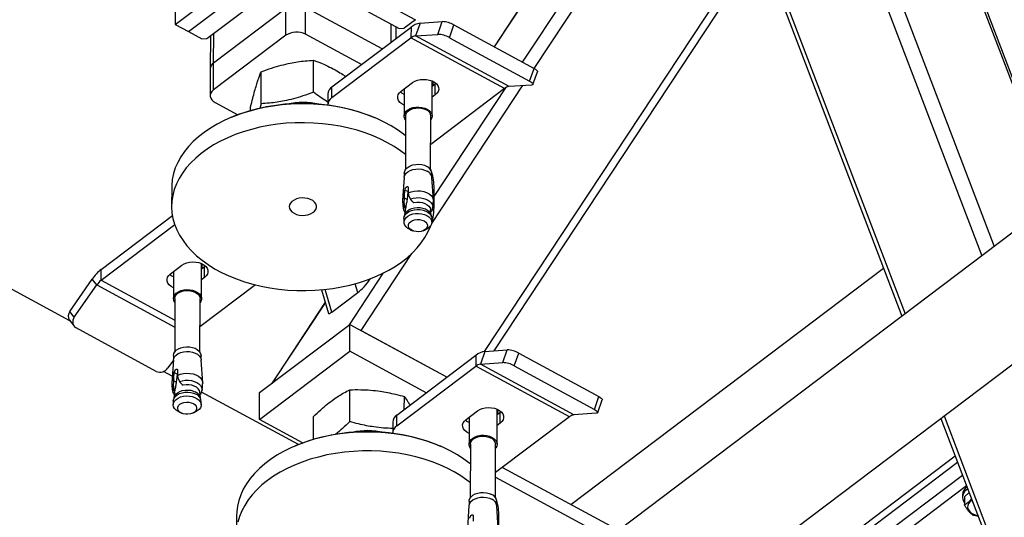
# Model space of a CAD drawing. Header units: millimetres. Extents: x 0 to 841, y 0 to 594.
# Tile 140 of 190: x 658 to 674, y 322 to 330. Entities that reach past the tile are written whole.
import ezdxf

# ---------------------------------------------------------------- set-up
doc = ezdxf.new("R2010")
doc.units = ezdxf.units.MM
doc.layers.add('TRAIT-FORT', color=4, linetype='Continuous', lineweight=25)

msp = doc.modelspace()

# ---------------------------------------------------------------- linework, layer by layer
at = {"layer": 'TRAIT-FORT', "color": 4, "linetype": 'Continuous', "lineweight": 25}
for p, q in [((615.57, 279.961), (731.293, 367.381)), ((708.064, 351.981), (655.131, 311.995)), ((666.282, 329.243), (669.722, 334.448)), ((666.469, 329.142), (669.978, 334.453)), ((665.82, 329.493), (668.468, 333.501)), ((668.444, 333.476), (665.814, 329.496)), ((665.659, 324.522), (671.348, 333.132)), ((671.348, 333.132), (673.981, 326.234)), ((672.721, 332.967), (674.998, 327.002)), ((675.03, 327.026), (672.788, 332.899)), ((665.816, 324.533), (671.266, 332.782)), ((671.239, 332.741), (673.781, 326.083)), ((670.172, 331.126), (672.475, 325.096)), ((670.216, 331.191), (672.527, 325.136)), ((660.609, 329.861), (662.084, 330.976)), ((660.827, 329.743), (662.302, 330.857)), ((662.785, 330.883), (664.531, 329.937)), ((661.126, 329.629), (662.527, 330.688)), ((662.607, 330.692), (664.266, 329.793)), ((660.609, 330.131), (660.609, 329.861)), ((662.736, 329.698), (662.737, 330.138)), ((663.988, 329.46), (662.737, 330.138)), ((662.415, 330.121), (661.235, 329.229)), ((662.414, 329.682), (662.415, 330.121)), ((660.609, 329.861), (660.827, 329.743)), ((663.168, 328.841), (664.459, 329.816)), ((664.134, 329.571), (664.135, 329.864)), ((664.216, 329.632), (664.216, 329.82)), ((664.531, 329.937), (664.347, 329.797)), ((664.459, 329.816), (664.458, 329.64)), ((664.606, 329.88), (664.532, 329.672)), ((664.606, 329.88), (664.97, 329.905)), ((664.896, 329.697), (664.97, 329.905)), ((665.085, 329.643), (665.159, 329.851)), ((665.159, 329.851), (666.469, 329.142)), ((660.827, 329.743), (661.045, 329.625)), ((661.182, 329.672), (661.181, 329.135)), ((662.414, 329.682), (661.234, 328.79)), ((661.235, 329.229), (661.236, 329.713)), ((663.649, 329.204), (662.736, 329.698)), ((663.168, 328.665), (664.458, 329.64)), ((664.266, 329.793), (664.347, 329.797)), ((665.986, 328.812), (664.458, 329.64)), ((664.532, 329.672), (664.896, 329.697)), ((666.06, 328.844), (664.532, 329.672)), ((665.085, 329.643), (666.395, 328.934)), ((661.045, 329.625), (661.126, 329.629)), ((661.234, 328.79), (661.235, 329.229)), ((662.867, 328.753), (662.868, 329.274)), ((661.181, 329.135), (661.18, 328.696)), ((662.009, 328.565), (662.011, 329.086)), ((666.395, 328.934), (666.469, 329.142)), ((666.449, 328.88), (666.524, 329.088)), ((663.168, 328.665), (663.168, 328.841)), ((664.299, 328.769), (664.484, 328.909)), ((664.796, 326.611), (666.282, 328.859)), ((664.804, 328.365), (664.806, 328.936)), ((664.806, 328.927), (664.809, 328.932)), ((664.855, 328.883), (664.806, 328.846)), ((664.87, 328.896), (664.855, 328.883)), ((664.855, 328.708), (664.855, 328.883)), ((666.424, 328.869), (666.06, 328.844)), ((663.101, 328.723), (663.1, 328.547)), ((664.348, 328.807), (664.347, 328.366)), ((665.986, 328.812), (664.78, 327.901)), ((664.855, 328.708), (664.805, 328.67)), ((664.835, 327.052), (666.007, 328.826)), ((661.261, 328.584), (661.629, 328.385)), ((661.839, 328.453), (661.839, 328.516)), ((662.009, 328.565), (661.99, 328.489)), ((664.37, 328.366), (664.368, 327.492)), ((664.779, 327.49), (664.782, 328.365)), ((661.522, 328.342), (661.506, 328.335)), ((663.885, 328.329), (663.869, 328.336)), ((658.888, 325.022), (654.348, 327.482)), ((664.349, 327.434), (664.349, 327.379)), ((664.798, 327.378), (664.798, 327.433)), ((664.346, 327.362), (664.32, 326.991)), ((664.825, 326.99), (664.8, 327.361)), ((660.55, 327.198), (660.549, 326.89)), ((664.352, 327.063), (664.36, 327.156)), ((664.409, 327.13), (664.36, 327.156)), ((664.409, 327.13), (664.394, 326.999)), ((664.414, 327.197), (664.414, 327.109)), ((664.414, 327.109), (664.417, 327.071)), ((664.417, 327.071), (664.446, 327.01)), ((664.835, 326.879), (664.836, 327.187)), ((664.346, 326.935), (664.352, 327.022)), ((664.352, 327.022), (664.352, 327.063)), ((664.394, 326.999), (664.352, 327.022)), ((664.489, 326.963), (664.507, 326.952)), ((664.502, 326.955), (664.505, 326.953)), ((664.507, 326.952), (664.505, 326.954)), ((664.358, 326.757), (664.348, 326.718)), ((664.365, 326.835), (664.356, 326.75)), ((664.366, 326.846), (664.36, 326.866)), ((664.36, 326.866), (664.369, 326.861)), ((664.366, 326.846), (664.365, 326.835)), ((664.369, 326.861), (664.366, 326.846)), ((664.787, 326.749), (664.779, 326.834)), ((664.782, 326.804), (664.784, 326.803)), ((664.795, 326.717), (664.785, 326.756)), ((659.4, 325.861), (660.562, 326.738)), ((659.4, 325.685), (660.6, 326.592)), ((664.344, 326.694), (664.344, 326.631)), ((664.798, 326.629), (664.799, 326.693)), ((664.445, 326.509), (664.484, 326.492)), ((664.657, 326.492), (664.697, 326.509)), ((663.642, 324.864), (664.472, 326.119)), ((661.036, 325.385), (661.038, 325.956)), ((661.038, 325.947), (661.042, 325.955)), ((659.4, 325.685), (659.4, 325.861)), ((660.531, 325.789), (660.715, 325.929)), ((660.58, 325.827), (660.579, 325.386)), ((661.087, 325.903), (661.038, 325.866)), ((661.101, 325.916), (661.087, 325.903)), ((661.087, 325.728), (661.087, 325.903)), ((663.452, 324.958), (664.009, 325.802)), ((667.071, 322.024), (672.175, 325.88)), ((658.887, 325.175), (659.252, 325.702)), ((659.326, 325.606), (659.252, 325.702)), ((659.4, 325.685), (660.601, 325.034)), ((661.087, 325.728), (661.037, 325.69)), ((663.591, 325.483), (663.548, 325.627)), ((663.782, 325.689), (663.779, 325.702)), ((663.782, 325.689), (663.795, 325.708)), ((658.96, 325.079), (659.326, 325.606)), ((659.326, 325.606), (660.601, 324.915)), ((661.921, 325.608), (661.012, 324.921)), ((662.998, 325.528), (663.111, 325.142)), ((663.167, 325.163), (663.058, 325.534)), ((663.167, 325.163), (663.591, 325.483)), ((660.602, 325.386), (660.6, 324.511)), ((661.011, 324.51), (661.014, 325.385)), ((663.058, 325.324), (662.183, 324)), ((662.198, 324.011), (663.06, 325.316)), ((658.96, 325.079), (658.887, 325.175)), ((658.882, 325.03), (658.956, 324.933)), ((660.299, 324.195), (658.989, 324.905)), ((661.983, 323.849), (663.458, 324.963)), ((663.457, 324.524), (663.458, 324.963)), ((663.458, 324.963), (665.047, 324.102)), ((663.642, 324.864), (665.047, 324.102)), ((661.982, 323.41), (663.457, 324.524)), ((664.708, 323.846), (663.457, 324.524)), ((665.666, 324.522), (665.591, 324.315)), ((665.666, 324.522), (666.03, 324.547)), ((665.956, 324.339), (666.03, 324.547)), ((666.145, 324.285), (666.219, 324.493)), ((666.219, 324.493), (667.528, 323.784)), ((660.578, 324.381), (660.488, 324.251)), ((660.578, 324.382), (660.552, 324.011)), ((660.581, 324.454), (660.581, 324.399)), ((661.03, 324.398), (661.03, 324.453)), ((661.057, 324.01), (661.032, 324.38)), ((664.227, 323.483), (665.518, 324.458)), ((665.518, 324.458), (665.518, 324.282)), ((665.591, 324.315), (665.956, 324.339)), ((660.559, 324.116), (660.417, 324.193)), ((660.584, 324.082), (660.592, 324.176)), ((660.641, 324.149), (660.592, 324.176)), ((660.646, 324.217), (660.646, 324.129)), ((664.227, 323.307), (665.518, 324.282)), ((667.045, 323.455), (665.518, 324.282)), ((667.119, 323.487), (665.591, 324.315)), ((666.145, 324.285), (667.454, 323.576)), ((660.578, 323.955), (660.584, 324.042)), ((660.584, 324.042), (660.584, 324.082)), ((660.626, 324.019), (660.584, 324.042)), ((660.641, 324.149), (660.626, 324.019)), ((660.646, 324.129), (660.649, 324.091)), ((660.649, 324.091), (660.678, 324.03)), ((660.596, 323.855), (660.588, 323.77)), ((660.592, 323.885), (660.601, 323.88)), ((660.598, 323.866), (660.592, 323.885)), ((660.596, 323.855), (660.598, 323.866)), ((660.601, 323.88), (660.598, 323.866)), ((660.721, 323.983), (660.739, 323.972)), ((660.734, 323.975), (660.737, 323.973)), ((660.739, 323.972), (660.737, 323.974)), ((661.019, 323.768), (661.011, 323.854)), ((662.62, 323), (661.038, 323.857)), ((663.458, 323.375), (663.459, 323.896)), ((660.576, 323.714), (660.576, 323.65)), ((660.59, 323.777), (660.58, 323.738)), ((661.014, 323.824), (661.016, 323.823)), ((661.027, 323.737), (661.017, 323.776)), ((661.03, 323.649), (661.031, 323.712)), ((661.982, 323.41), (661.983, 323.849)), ((664.349, 323.575), (664.35, 323.785)), ((667.454, 323.576), (667.528, 323.784)), ((667.509, 323.523), (667.583, 323.73)), ((660.677, 323.529), (660.716, 323.512)), ((660.889, 323.512), (660.929, 323.529)), ((665.359, 323.412), (665.543, 323.551)), ((665.864, 323.007), (665.865, 323.579)), ((665.865, 323.57), (665.868, 323.575)), ((665.929, 323.538), (665.914, 323.526)), ((662.689, 323.027), (661.982, 323.41)), ((662.864, 323.085), (662.865, 323.458)), ((664.227, 323.307), (664.227, 323.483)), ((665.408, 323.449), (665.407, 323.008)), ((667.045, 323.455), (665.84, 322.544)), ((665.914, 323.526), (665.865, 323.489)), ((665.914, 323.35), (665.914, 323.526)), ((667.483, 323.511), (667.119, 323.487)), ((673.111, 323.428), (673.958, 321.21)), ((673.164, 323.468), (674.011, 321.25)), ((664.16, 323.366), (664.16, 323.19)), ((665.914, 323.35), (665.865, 323.313)), ((662.582, 322.984), (662.566, 322.978)), ((664.945, 322.971), (664.929, 322.978)), ((665.43, 323.008), (665.427, 322.134)), ((665.839, 322.133), (665.841, 323.007)), ((673.347, 322.809), (666.384, 317.549)), ((665.953, 322.629), (667.849, 321.602)), ((673.386, 322.707), (669.738, 319.951)), ((665.84, 322.471), (667.68, 321.474)), ((669.737, 319.687), (673.464, 322.503)), ((669.736, 319.468), (673.529, 322.333)), ((665.848, 322.115), (665.839, 322.143)), ((673.464, 322.182), (673.464, 322.138)), ((673.572, 322.22), (673.498, 322.147)), ((673.498, 322.147), (673.498, 322.016)), ((665.405, 322.004), (665.379, 321.633)), ((665.409, 322.077), (665.408, 322.022)), ((665.857, 322.021), (665.857, 322.076)), ((665.884, 321.632), (665.86, 322.003)), ((661.609, 321.84), (661.608, 321.533)), ((665.473, 321.839), (665.473, 321.752)), ((665.894, 321.522), (665.895, 321.829))]:
    msp.add_line(p, q, dxfattribs=at)
at = {"layer": 'TRAIT-FORT', "color": 4, "linetype": 'Continuous', "lineweight": 25, "flags": 128}
for points in [[(666.469, 329.142), (666.489, 329.13), (666.504, 329.118), (666.516, 329.108), (666.523, 329.098), (666.524, 329.09), (666.524, 329.088)], [(664.484, 328.909), (664.52, 328.931), (664.563, 328.948), (664.611, 328.959), (664.661, 328.963), (664.712, 328.961), (664.761, 328.952), (664.805, 328.937), (664.844, 328.915), (664.875, 328.89), (664.898, 328.861), (664.91, 328.829), (664.911, 328.797), (664.902, 328.765), (664.883, 328.735), (664.855, 328.708)], [(666.395, 328.934), (666.414, 328.922), (666.43, 328.911), (666.442, 328.9), (666.448, 328.89), (666.45, 328.882), (666.446, 328.876), (666.438, 328.871), (666.424, 328.869)], [(661.234, 328.79), (661.208, 328.767), (661.191, 328.74), (661.181, 328.712), (661.181, 328.684), (661.189, 328.655), (661.205, 328.629), (661.23, 328.605), (661.261, 328.584)], [(664.348, 328.541), (664.309, 328.562), (664.278, 328.587), (664.256, 328.617), (664.244, 328.648), (664.242, 328.681), (664.251, 328.713), (664.271, 328.743), (664.299, 328.769)], [(664.348, 328.717), (664.31, 328.737), (664.285, 328.757)], [(664.369, 328.043), (664.337, 328.068), (664.239, 328.139), (664.133, 328.205), (664.02, 328.266), (663.9, 328.322), (663.775, 328.373), (663.645, 328.418), (663.511, 328.458), (663.372, 328.491), (663.23, 328.518), (663.086, 328.539), (662.94, 328.553), (662.792, 328.561), (662.644, 328.562), (662.497, 328.557), (662.35, 328.546), (662.205, 328.527), (662.062, 328.503), (661.922, 328.472), (661.786, 328.435), (661.654, 328.393), (661.527, 328.344), (661.406, 328.29), (661.291, 328.231), (661.182, 328.167), (661.081, 328.098), (660.988, 328.025), (660.902, 327.948), (660.825, 327.867), (660.757, 327.783), (660.698, 327.697), (660.649, 327.607), (660.609, 327.516), (660.58, 327.424), (660.56, 327.33), (660.551, 327.236), (660.55, 327.198)], [(664.37, 328.302), (664.359, 328.318), (664.349, 328.349), (664.349, 328.381), (664.359, 328.412), (664.38, 328.441), (664.409, 328.466), (664.447, 328.486), (664.491, 328.501), (664.538, 328.509), (664.588, 328.511), (664.636, 328.506), (664.682, 328.494), (664.723, 328.477)], [(664.37, 328.366), (664.37, 328.369), (664.377, 328.398), (664.393, 328.426), (664.419, 328.45), (664.452, 328.471), (664.492, 328.485), (664.536, 328.494), (664.582, 328.497), (664.627, 328.492), (664.67, 328.482), (664.709, 328.465)], [(664.723, 328.477), (664.757, 328.454), (664.783, 328.427), (664.799, 328.397), (664.804, 328.365), (664.799, 328.334), (664.784, 328.304), (664.781, 328.301)], [(664.368, 327.736), (664.288, 327.797), (664.186, 327.865), (664.076, 327.929), (663.96, 327.987), (663.838, 328.041), (663.71, 328.089), (663.578, 328.131), (663.441, 328.168), (663.301, 328.198), (663.157, 328.222), (663.012, 328.239), (662.865, 328.25), (662.717, 328.255), (662.569, 328.253), (662.422, 328.245), (662.276, 328.23), (662.132, 328.208), (661.991, 328.181), (661.853, 328.147), (661.719, 328.107), (661.589, 328.062), (661.465, 328.01), (661.347, 327.954), (661.235, 327.892), (661.13, 327.825), (661.033, 327.754), (660.943, 327.679), (660.862, 327.6), (660.789, 327.518), (660.726, 327.433), (660.672, 327.345), (660.627, 327.255)], [(664.349, 327.434), (664.35, 327.449), (664.361, 327.48), (664.381, 327.508), (664.41, 327.532), (664.447, 327.553), (664.49, 327.567), (664.537, 327.575), (664.585, 327.577), (664.633, 327.572), (664.678, 327.561), (664.718, 327.543)], [(664.346, 327.362), (664.347, 327.37), (664.357, 327.401), (664.378, 327.43), (664.408, 327.455), (664.445, 327.475), (664.488, 327.49), (664.536, 327.498), (664.585, 327.5), (664.633, 327.495), (664.679, 327.483), (664.72, 327.466)], [(664.789, 327.473), (664.787, 327.478), (664.779, 327.501)], [(660.627, 327.255), (660.592, 327.163), (660.568, 327.069), (660.553, 326.975), (660.549, 326.881), (660.555, 326.786), (660.571, 326.692), (660.597, 326.599), (660.633, 326.507), (660.679, 326.417), (660.735, 326.33), (660.8, 326.244), (660.874, 326.162), (660.956, 326.084), (661.047, 326.009), (661.146, 325.938), (661.252, 325.872), (661.365, 325.811), (661.484, 325.755), (661.609, 325.704), (661.739, 325.659), (661.874, 325.62), (662.012, 325.586), (662.154, 325.559), (662.299, 325.538), (662.445, 325.524), (662.592, 325.516), (662.74, 325.515), (662.888, 325.52), (663.035, 325.532), (663.18, 325.55), (663.323, 325.574), (663.462, 325.605), (663.599, 325.642), (663.73, 325.685), (663.857, 325.733), (663.978, 325.787), (664.094, 325.846), (664.202, 325.91), (664.303, 325.979), (664.397, 326.052), (664.482, 326.129), (664.559, 326.21), (664.627, 326.294), (664.686, 326.381), (664.736, 326.47), (664.775, 326.561), (664.779, 326.57)], [(664.414, 327.109), (664.459, 327.128), (664.509, 327.14), (664.562, 327.145), (664.615, 327.143), (664.667, 327.133), (664.714, 327.117), (664.755, 327.095), (664.788, 327.068), (664.811, 327.037), (664.823, 327.003), (664.825, 326.979)], [(662.548, 326.777), (662.588, 326.759), (662.633, 326.748), (662.68, 326.743), (662.728, 326.745), (662.775, 326.753), (662.817, 326.767), (662.854, 326.787), (662.883, 326.812), (662.903, 326.839), (662.913, 326.87), (662.913, 326.9), (662.902, 326.93), (662.882, 326.958), (662.853, 326.983), (662.816, 327.002), (662.774, 327.017), (662.727, 327.025), (662.679, 327.027), (662.632, 327.022), (662.587, 327.01), (662.548, 326.993), (662.515, 326.971), (662.49, 326.944), (662.475, 326.915), (662.47, 326.885), (662.475, 326.854), (662.49, 326.825), (662.515, 326.799), (662.548, 326.777)], [(664.446, 327.01), (664.492, 327.024), (664.541, 327.031), (664.591, 327.032), (664.64, 327.026), (664.687, 327.014), (664.729, 326.995), (664.763, 326.972), (664.79, 326.945), (664.807, 326.915), (664.814, 326.883), (664.813, 326.856)], [(664.507, 326.952), (664.553, 326.958), (664.6, 326.958), (664.645, 326.95), (664.687, 326.936), (664.723, 326.917), (664.751, 326.893), (664.77, 326.866), (664.779, 326.836), (664.779, 326.834)], [(664.344, 326.694), (664.349, 326.724), (664.365, 326.754), (664.39, 326.781), (664.424, 326.804), (664.465, 326.821), (664.51, 326.833), (664.559, 326.838), (664.608, 326.837), (664.655, 326.828), (664.698, 326.813), (664.736, 326.793), (664.766, 326.768), (664.787, 326.74), (664.797, 326.709), (664.799, 326.693)], [(664.445, 326.509), (664.444, 326.51), (664.407, 326.53), (664.377, 326.555), (664.356, 326.583), (664.346, 326.614), (664.345, 326.646), (664.356, 326.676), (664.376, 326.705), (664.406, 326.73), (664.443, 326.75), (664.487, 326.765), (664.534, 326.773), (664.583, 326.775), (664.631, 326.77), (664.677, 326.758), (664.718, 326.741), (664.718, 326.741)], [(664.358, 326.757), (664.36, 326.763), (664.375, 326.791), (664.399, 326.817), (664.431, 326.839), (664.47, 326.855), (664.513, 326.867), (664.559, 326.871), (664.606, 326.87), (664.651, 326.862), (664.693, 326.848), (664.728, 326.828), (664.757, 326.805), (664.777, 326.777), (664.785, 326.756)], [(664.471, 326.499), (664.443, 326.518), (664.425, 326.541), (664.416, 326.567), (664.418, 326.593), (664.43, 326.618), (664.452, 326.639), (664.482, 326.657), (664.518, 326.669), (664.558, 326.674), (664.599, 326.673), (664.637, 326.665), (664.672, 326.651), (664.699, 326.632), (664.718, 326.609), (664.726, 326.583), (664.724, 326.557), (664.712, 326.532), (664.69, 326.511), (664.66, 326.493), (664.624, 326.481), (664.584, 326.476), (664.544, 326.477), (664.505, 326.485), (664.471, 326.499)], [(664.718, 326.741), (664.752, 326.718), (664.777, 326.691), (664.793, 326.661), (664.798, 326.63), (664.793, 326.599), (664.778, 326.569), (664.752, 326.542), (664.719, 326.519), (664.697, 326.509)], [(660.715, 325.929), (660.752, 325.951), (660.795, 325.968), (660.843, 325.979), (660.893, 325.983), (660.944, 325.981), (660.993, 325.972), (661.037, 325.956), (661.076, 325.935), (661.107, 325.91), (661.129, 325.88), (661.142, 325.849), (661.143, 325.816), (661.134, 325.785), (661.115, 325.754), (661.087, 325.728)], [(660.58, 325.561), (660.541, 325.582), (660.51, 325.607), (660.488, 325.637), (660.476, 325.668), (660.474, 325.701), (660.483, 325.733), (660.503, 325.763), (660.531, 325.789)], [(660.58, 325.737), (660.542, 325.757), (660.517, 325.777)], [(660.602, 325.322), (660.601, 325.324), (660.585, 325.354), (660.579, 325.385), (660.584, 325.416), (660.6, 325.446), (660.625, 325.474), (660.659, 325.496), (660.7, 325.514), (660.746, 325.526), (660.795, 325.531), (660.844, 325.529), (660.892, 325.521), (660.936, 325.506), (660.973, 325.486), (661.003, 325.46), (661.024, 325.432), (661.035, 325.401), (661.035, 325.369), (661.025, 325.338), (661.013, 325.321)], [(660.602, 325.386), (660.602, 325.389), (660.609, 325.418), (660.625, 325.446), (660.651, 325.47), (660.684, 325.49), (660.724, 325.505), (660.768, 325.514), (660.814, 325.517), (660.859, 325.512), (660.902, 325.502), (660.941, 325.485), (660.972, 325.464), (660.996, 325.439), (661.01, 325.41), (661.014, 325.385)], [(660.578, 324.382), (660.583, 324.406), (660.599, 324.436), (660.624, 324.463), (660.657, 324.486), (660.698, 324.503), (660.744, 324.515), (660.792, 324.52), (660.841, 324.518), (660.889, 324.51), (660.932, 324.495), (660.97, 324.475), (661, 324.45), (661.02, 324.421), (661.031, 324.39), (661.032, 324.38)], [(660.581, 324.454), (660.586, 324.485), (660.602, 324.514), (660.626, 324.541), (660.66, 324.563), (660.7, 324.58), (660.745, 324.592), (660.793, 324.597), (660.841, 324.595), (660.888, 324.587), (660.931, 324.572), (660.968, 324.552), (660.997, 324.528), (661.018, 324.5), (661.028, 324.469), (661.03, 324.453)], [(660.646, 324.129), (660.691, 324.148), (660.741, 324.16), (660.794, 324.165), (660.847, 324.162), (660.899, 324.153), (660.946, 324.137), (660.987, 324.115), (661.02, 324.088), (661.043, 324.057), (661.055, 324.023), (661.057, 323.999)], [(660.678, 324.03), (660.724, 324.044), (660.773, 324.051), (660.823, 324.052), (660.872, 324.046), (660.919, 324.033), (660.961, 324.015), (660.995, 323.992), (661.022, 323.965), (661.039, 323.934), (661.046, 323.903), (661.044, 323.876)], [(660.576, 323.714), (660.578, 323.729), (660.588, 323.759), (660.608, 323.788), (660.638, 323.813), (660.675, 323.833), (660.719, 323.848), (660.766, 323.856), (660.815, 323.858), (660.864, 323.853), (660.909, 323.841), (660.95, 323.824)], [(660.59, 323.777), (660.598, 323.797), (660.618, 323.824), (660.646, 323.848), (660.682, 323.868), (660.723, 323.882), (660.768, 323.89), (660.815, 323.891), (660.861, 323.887), (660.904, 323.875), (660.943, 323.859)], [(661.011, 323.854), (661.011, 323.856), (661.002, 323.885), (660.983, 323.913), (660.955, 323.937), (660.919, 323.956), (660.877, 323.97), (660.832, 323.978), (660.785, 323.978), (660.739, 323.972)], [(660.677, 323.529), (660.657, 323.539), (660.623, 323.562), (660.597, 323.589), (660.582, 323.619), (660.576, 323.65), (660.581, 323.681), (660.597, 323.711), (660.622, 323.738), (660.656, 323.761), (660.696, 323.778), (660.742, 323.79), (660.79, 323.795), (660.839, 323.793), (660.887, 323.785), (660.93, 323.77), (660.968, 323.75), (660.998, 323.725), (661.018, 323.696), (661.029, 323.666), (661.029, 323.634), (661.019, 323.603), (660.998, 323.575), (660.969, 323.55), (660.931, 323.53), (660.929, 323.529)], [(660.904, 323.671), (660.931, 323.652), (660.95, 323.628), (660.958, 323.603), (660.956, 323.577), (660.944, 323.552), (660.922, 323.53), (660.892, 323.513), (660.856, 323.501), (660.816, 323.496), (660.776, 323.497), (660.737, 323.505), (660.703, 323.519), (660.675, 323.538), (660.657, 323.561), (660.648, 323.587), (660.65, 323.613), (660.662, 323.638), (660.684, 323.659), (660.714, 323.677), (660.75, 323.689), (660.79, 323.694), (660.831, 323.693), (660.869, 323.685), (660.904, 323.671)], [(667.528, 323.784), (667.548, 323.772), (667.564, 323.761), (667.575, 323.75), (667.582, 323.74), (667.584, 323.732), (667.583, 323.73)], [(665.543, 323.551), (665.58, 323.574), (665.623, 323.591), (665.67, 323.602), (665.721, 323.606), (665.771, 323.603), (665.82, 323.594), (665.865, 323.579), (665.904, 323.558), (665.935, 323.532), (665.957, 323.503), (665.969, 323.471), (665.971, 323.439), (665.962, 323.407), (665.942, 323.377), (665.914, 323.35)], [(667.454, 323.576), (667.474, 323.564), (667.49, 323.553), (667.501, 323.542), (667.508, 323.533), (667.509, 323.524), (667.506, 323.518), (667.497, 323.514), (667.483, 323.511)], [(665.407, 323.183), (665.369, 323.204), (665.338, 323.23), (665.316, 323.259), (665.303, 323.291), (665.302, 323.323), (665.311, 323.355), (665.33, 323.385), (665.359, 323.412)], [(665.408, 323.359), (665.369, 323.38), (665.344, 323.4)], [(664.325, 323.154), (664.182, 323.177), (664.036, 323.193), (663.888, 323.202), (663.741, 323.205), (663.593, 323.201), (663.446, 323.191), (663.3, 323.175), (663.157, 323.152), (663.016, 323.123), (662.879, 323.087), (662.746, 323.046), (662.618, 322.999), (662.495, 322.947), (662.378, 322.889), (662.268, 322.826), (662.165, 322.758), (662.07, 322.686), (661.982, 322.61), (661.903, 322.53), (661.833, 322.447), (661.771, 322.361), (661.72, 322.272), (661.678, 322.182), (661.646, 322.089), (661.623, 321.996), (661.612, 321.902), (661.609, 321.84)], [(665.429, 322.685), (665.42, 322.692), (665.323, 322.764), (665.219, 322.831), (665.108, 322.894), (664.99, 322.951), (664.867, 323.003), (664.738, 323.05), (664.604, 323.091), (664.466, 323.126), (664.325, 323.154)], [(665.429, 322.944), (665.419, 322.961), (665.408, 322.992), (665.408, 323.023), (665.418, 323.054), (665.439, 323.083), (665.469, 323.108), (665.506, 323.129), (665.55, 323.143), (665.598, 323.152), (665.647, 323.154), (665.696, 323.148), (665.742, 323.137), (665.783, 323.119)], [(665.43, 323.008), (665.43, 323.012), (665.436, 323.041), (665.453, 323.068), (665.478, 323.093), (665.512, 323.113), (665.551, 323.128), (665.595, 323.137), (665.641, 323.139), (665.687, 323.135), (665.73, 323.124), (665.768, 323.108)], [(665.783, 323.119), (665.817, 323.096), (665.842, 323.069), (665.858, 323.039), (665.864, 323.008), (665.859, 322.976), (665.843, 322.946), (665.841, 322.943)], [(665.428, 322.378), (665.372, 322.421), (665.271, 322.491), (665.164, 322.556), (665.049, 322.616), (664.928, 322.67), (664.802, 322.72), (664.671, 322.764), (664.535, 322.801), (664.395, 322.833), (664.253, 322.859), (664.108, 322.878), (663.961, 322.891), (663.814, 322.897), (663.666, 322.897), (663.518, 322.89), (663.372, 322.876), (663.227, 322.857), (663.085, 322.831), (662.946, 322.798), (662.811, 322.76), (662.681, 322.716), (662.555, 322.666), (662.435, 322.611), (662.322, 322.55), (662.215, 322.485), (662.116, 322.415), (662.024, 322.341), (661.941, 322.263), (661.866, 322.181), (661.8, 322.097), (661.744, 322.009), (661.697, 321.92), (661.66, 321.828), (661.632, 321.735)], [(665.405, 322.004), (665.406, 322.013), (665.417, 322.044), (665.437, 322.072), (665.467, 322.097), (665.504, 322.117), (665.548, 322.132), (665.595, 322.141), (665.644, 322.142), (665.693, 322.137), (665.739, 322.126), (665.779, 322.108)], [(665.409, 322.077), (665.41, 322.092), (665.42, 322.122), (665.44, 322.15), (665.47, 322.175), (665.506, 322.195), (665.549, 322.209), (665.596, 322.218), (665.644, 322.219), (665.692, 322.214), (665.737, 322.203), (665.778, 322.186)], [(673.621, 322.092), (673.615, 322.088), (673.584, 322.064), (673.562, 322.037), (673.55, 322.007), (673.547, 321.976), (673.555, 321.946), (673.572, 321.917), (673.598, 321.891), (673.632, 321.869), (673.672, 321.852), (673.717, 321.841)]]:
    msp.add_lwpolyline(points, dxfattribs=at)
at = {"layer": 'TRAIT-FORT', "color": 4, "linetype": 'Continuous', "lineweight": 25}
for centre, radius, start, end in [((664.643, 329.594), 0.288, 97.4002, 129.7696), ((664.953, 329.484), 0.422, 60.6517, 87.5828), ((662.589, 329.414), 0.32, 62.7147, 123.2669), ((664.551, 329.529), 0.144, 97.4002, 129.7696), ((664.878, 329.276), 0.422, 60.6517, 87.5828), ((661.3, 329.129), 0.119, 123.1684, 177.1102), ((663.25, 328.716), 0.149, 123.1684, 177.1102), ((664.716, 328.914), 0.104, 329.4823, 9.053), ((666.078, 328.701), 0.144, 97.4002, 129.7696), ((662.688, 325.463), 3.106, 67.6491, 112.05), ((662.693, 327.488), 1.099, 76.2573, 103.4418), ((663.248, 328.541), 0.148, 122.9896, 180.2919), ((664.661, 328.354), 0.121, 4.869, 66.9103), ((664.671, 327.425), 0.127, 3.543, 68.2363), ((664.666, 327.341), 0.136, 8.3913, 66.4659), ((663.94, 327.188), 0.896, 359.922, 17.0824), ((664.437, 326.982), 0.117, 136.5575, 180.8705), ((664.433, 326.878), 0.104, 146.7951, 190.9104), ((663.945, 326.882), 0.89, 343.5965, 4.4357), ((660.948, 325.934), 0.104, 329.4823, 9.0525), ((659.831, 325.312), 0.698, 128.1054, 145.9672), ((659.615, 325.41), 0.349, 128.1054, 145.9672), ((658.985, 325.099), 0.124, 142.2218, 214.168), ((659.05, 325.004), 0.117, 140.35, 238.629), ((665.703, 324.236), 0.288, 97.4002, 129.7696), ((666.012, 324.126), 0.422, 60.6517, 87.5828), ((665.938, 323.918), 0.422, 60.6517, 87.5828), ((660.361, 324.333), 0.151, 245.8155, 327.2317), ((665.61, 324.171), 0.144, 97.4002, 129.7696), ((660.669, 324.002), 0.117, 136.5575, 180.8705), ((660.665, 323.897), 0.104, 146.7951, 190.9104), ((660.887, 323.734), 0.136, 17.7669, 65.6724), ((660.902, 323.705), 0.128, 3.543, 68.2363), ((665.776, 323.556), 0.104, 329.4823, 9.0513), ((664.309, 323.358), 0.149, 123.1684, 177.1102), ((667.138, 323.344), 0.144, 97.4002, 129.7696), ((663.749, 320.084), 3.127, 79.5266, 111.9311), ((663.753, 322.132), 1.097, 76.2378, 103.4613), ((664.307, 323.183), 0.148, 122.9896, 180.2919), ((663.84, 320.416), 2.783, 66.9824, 80.1237), ((665.721, 322.997), 0.121, 4.869, 66.9103), ((673.631, 322.172), 0.167, 123.765, 176.615), ((673.618, 322.14), 0.152, 116.0842, 217.8393), ((665.731, 322.068), 0.127, 3.543, 68.2363), ((665.725, 321.983), 0.136, 8.3913, 66.4659), ((664.998, 321.83), 0.897, 359.935, 17.0695)]:
    msp.add_arc(centre, radius, start, end, dxfattribs=at)
for centre, start_param, end_param in [((663.672, 325.606), 3.896729, 5.467525), ((663.248, 325.286), 3.03885, 3.896729)]:
    msp.add_ellipse(centre, major_axis=(0.135, 0.146), ratio=0.171336, start_param=start_param, end_param=end_param, dxfattribs=at)
for points, knots in [([(662.011, 329.086), (662.068, 329.107), (662.176, 329.147), (662.336, 329.194), (662.477, 329.227), (662.608, 329.25), (662.736, 329.266), (662.822, 329.271), (662.868, 329.274)], [0, 0, 0, 0, 0.202068, 0.3827, 0.555315, 0.692992, 0.838894, 1, 1, 1, 1]), ([(662.868, 329.274), (662.914, 329.258), (663.001, 329.226), (663.128, 329.167), (663.241, 329.106), (663.329, 329.053), (663.376, 329.021), (663.392, 329.01)], [0, 0, 0, 0, 0.265095, 0.502067, 0.728522, 0.909142, 1, 1, 1, 1]), ([(661.839, 328.516), (661.851, 328.563), (661.873, 328.651), (661.904, 328.769), (661.933, 328.865), (661.959, 328.946), (661.984, 329.018), (662.002, 329.063), (662.011, 329.086)], [0, 0, 0, 0, 0.202068, 0.3827, 0.555315, 0.692992, 0.838894, 1, 1, 1, 1]), ([(662.867, 328.753), (662.809, 328.732), (662.701, 328.692), (662.542, 328.645), (662.4, 328.612), (662.269, 328.589), (662.142, 328.573), (662.055, 328.568), (662.009, 328.565)], [0, 0, 0, 0, 0.202068, 0.3827, 0.555315, 0.692992, 0.838894, 1, 1, 1, 1]), ([(663.1, 328.59), (663.092, 328.595), (663.051, 328.621), (662.973, 328.674), (662.903, 328.726), (662.867, 328.753)], [0, 0, 0, 0, 0.101788, 0.528654, 1, 1, 1, 1]), ([(664.36, 327.156), (664.361, 327.16), (664.362, 327.168), (664.367, 327.181), (664.373, 327.193), (664.38, 327.202), (664.388, 327.208), (664.395, 327.212), (664.404, 327.212), (664.41, 327.209), (664.413, 327.203), (664.414, 327.198), (664.414, 327.197)], [0, 0, 0, 0, 0.112459, 0.224891, 0.338077, 0.451935, 0.500009, 0.61321, 0.72639, 0.840088, 0.953755, 1, 1, 1, 1]), ([(664.414, 327.149), (664.413, 327.149), (664.411, 327.143), (664.41, 327.136), (664.409, 327.131), (664.409, 327.13)], [0, 0, 0, 0, 0.109116, 0.739645, 1, 1, 1, 1]), ([(664.321, 326.98), (664.321, 326.963), (664.322, 326.924), (664.328, 326.885), (664.331, 326.863)], [0, 0, 0, 0, 0.4258, 1, 1, 1, 1]), ([(664.346, 326.935), (664.347, 326.921), (664.348, 326.897), (664.356, 326.875), (664.36, 326.866)], [0, 0, 0, 0, 0.5931439, 1, 1, 1, 1]), ([(664.394, 326.999), (664.39, 326.977), (664.381, 326.932), (664.373, 326.885), (664.369, 326.861)], [0, 0, 0, 0, 0.496599, 1, 1, 1, 1]), ([(664.446, 327.01), (664.453, 327.001), (664.464, 326.985), (664.482, 326.969), (664.489, 326.963)], [0, 0, 0, 0, 0.593144, 1, 1, 1, 1]), ([(664.812, 326.861), (664.815, 326.879), (664.822, 326.917), (664.823, 326.957), (664.824, 326.979)], [0, 0, 0, 0, 0.451823, 1, 1, 1, 1]), ([(664.332, 326.858), (664.332, 326.856), (664.333, 326.841), (664.343, 326.818), (664.355, 326.799), (664.36, 326.792)], [0, 0, 0, 0, 0.073602, 0.641263, 1, 1, 1, 1]), ([(664.795, 326.811), (664.794, 326.809), (664.793, 326.804), (664.788, 326.803), (664.784, 326.803)], [0, 0, 0, 0, 0.340108, 1, 1, 1, 1]), ([(664.795, 326.811), (664.797, 326.813), (664.805, 326.826), (664.811, 326.841), (664.812, 326.855), (664.812, 326.856)], [0, 0, 0, 0, 0.171788, 0.920779, 1, 1, 1, 1]), ([(660.592, 324.176), (660.593, 324.18), (660.594, 324.188), (660.599, 324.201), (660.605, 324.213), (660.612, 324.222), (660.62, 324.228), (660.627, 324.232), (660.636, 324.232), (660.642, 324.229), (660.645, 324.222), (660.646, 324.218), (660.646, 324.217)], [0, 0, 0, 0, 0.112459, 0.224891, 0.338077, 0.451935, 0.500009, 0.61321, 0.72639, 0.840088, 0.953755, 1, 1, 1, 1]), ([(660.626, 324.019), (660.622, 323.997), (660.613, 323.952), (660.605, 323.905), (660.601, 323.88)], [0, 0, 0, 0, 0.496599, 1, 1, 1, 1]), ([(660.646, 324.169), (660.645, 324.168), (660.643, 324.163), (660.642, 324.156), (660.641, 324.151), (660.641, 324.149)], [0, 0, 0, 0, 0.109116, 0.739645, 1, 1, 1, 1]), ([(660.678, 324.03), (660.685, 324.021), (660.696, 324.005), (660.714, 323.989), (660.721, 323.983)], [0, 0, 0, 0, 0.593144, 1, 1, 1, 1]), ([(660.553, 324), (660.553, 323.983), (660.554, 323.944), (660.56, 323.905), (660.563, 323.883)], [0, 0, 0, 0, 0.425804, 1, 1, 1, 1]), ([(660.564, 323.878), (660.564, 323.876), (660.565, 323.861), (660.575, 323.838), (660.587, 323.819), (660.592, 323.812)], [0, 0, 0, 0, 0.073602, 0.641263, 1, 1, 1, 1]), ([(660.578, 323.955), (660.579, 323.941), (660.58, 323.917), (660.588, 323.895), (660.592, 323.885)], [0, 0, 0, 0, 0.5931439, 1, 1, 1, 1]), ([(661.027, 323.83), (661.029, 323.833), (661.037, 323.846), (661.042, 323.861), (661.044, 323.875), (661.044, 323.876)], [0, 0, 0, 0, 0.171788, 0.920779, 1, 1, 1, 1]), ([(661.044, 323.881), (661.047, 323.899), (661.054, 323.937), (661.055, 323.977), (661.056, 323.999)], [0, 0, 0, 0, 0.451823, 1, 1, 1, 1]), ([(662.865, 323.458), (662.905, 323.496), (662.98, 323.568), (663.09, 323.661), (663.188, 323.735), (663.279, 323.796), (663.367, 323.849), (663.427, 323.88), (663.459, 323.896)], [0, 0, 0, 0, 0.202068, 0.3827, 0.555315, 0.692992, 0.838894, 1, 1, 1, 1]), ([(663.459, 323.896), (663.518, 323.897), (663.631, 323.899), (663.797, 323.891), (663.944, 323.874), (664.08, 323.851), (664.212, 323.822), (664.303, 323.798), (664.35, 323.785)], [0, 0, 0, 0, 0.202068, 0.3827, 0.555315, 0.692992, 0.838894, 1, 1, 1, 1]), ([(661.027, 323.831), (661.026, 323.829), (661.025, 323.824), (661.02, 323.823), (661.016, 323.823)], [0, 0, 0, 0, 0.340108, 1, 1, 1, 1]), ([(664.35, 323.785), (664.37, 323.757), (664.4, 323.715), (664.431, 323.663), (664.442, 323.645)], [0, 0, 0, 0, 0.648033, 1, 1, 1, 1]), ([(663.458, 323.375), (663.418, 323.337), (663.343, 323.266), (663.263, 323.197), (663.224, 323.167), (663.221, 323.164)], [0, 0, 0, 0, 0.505461, 0.9573, 1, 1, 1, 1]), ([(664.16, 323.263), (664.109, 323.265), (664.007, 323.269), (663.864, 323.286), (663.727, 323.309), (663.595, 323.337), (663.505, 323.362), (663.458, 323.375)], [0, 0, 0, 0, 0.215502, 0.43487, 0.609837, 0.795258, 1, 1, 1, 1]), ([(673.612, 322.117), (673.605, 322.109), (673.586, 322.084), (673.552, 322.053), (673.521, 322.029), (673.503, 322.019), (673.498, 322.016)], [0, 0, 0, 0, 0.174962, 0.513453, 0.86109, 1, 1, 1, 1]), ([(673.624, 321.856), (673.613, 321.865), (673.591, 321.883), (673.558, 321.921), (673.527, 321.966), (673.507, 321.999), (673.498, 322.016)], [0, 0, 0, 0, 0.264605, 0.534948, 0.765343, 1, 1, 1, 1]), ([(665.419, 321.798), (665.42, 321.802), (665.421, 321.81), (665.426, 321.823), (665.433, 321.836), (665.44, 321.844), (665.447, 321.85), (665.454, 321.854), (665.463, 321.855), (665.47, 321.851), (665.473, 321.845), (665.473, 321.84), (665.473, 321.839)], [0, 0, 0, 0, 0.112459, 0.224891, 0.338077, 0.451935, 0.500009, 0.61321, 0.72639, 0.840088, 0.953755, 1, 1, 1, 1]), ([(673.624, 321.856), (673.649, 321.849), (673.679, 321.841), (673.711, 321.839), (673.718, 321.838)], [0, 0, 0, 0, 0.786515, 1, 1, 1, 1])]:
    msp.add_open_spline(points, degree=3, knots=knots, dxfattribs=at)

doc.saveas('drawing.dxf')
